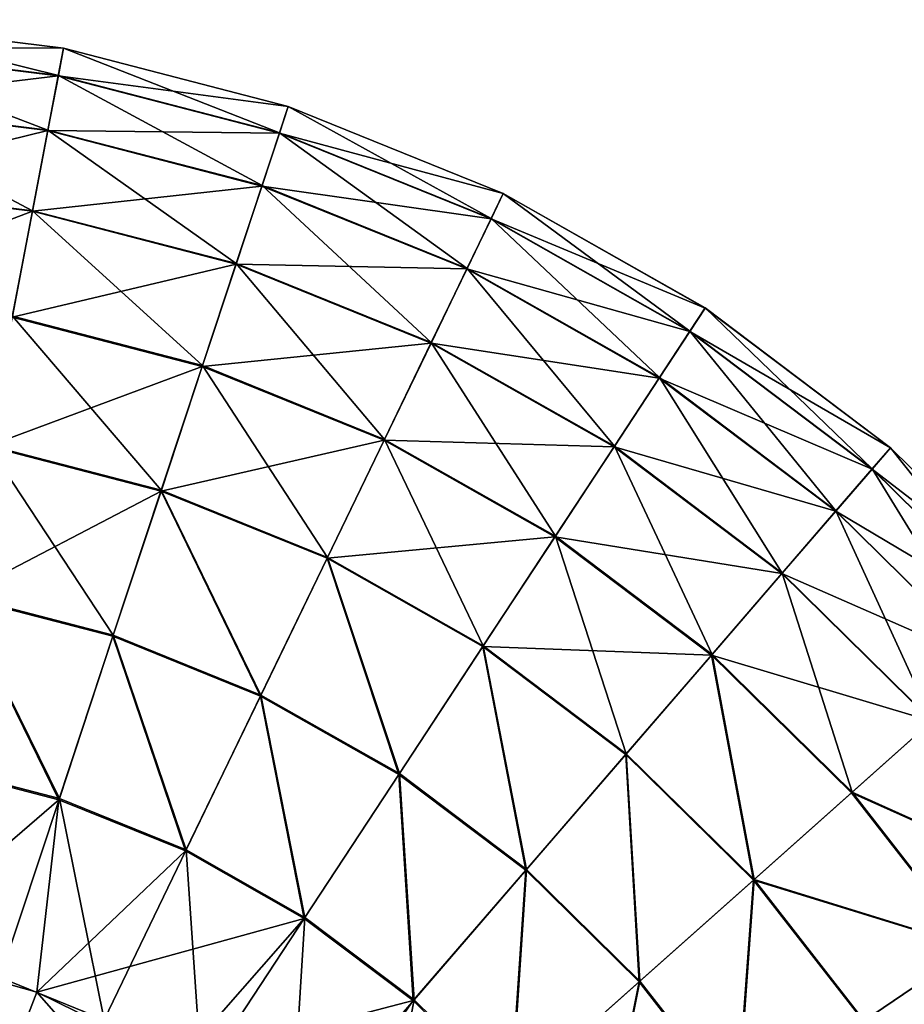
# Model space of a CAD drawing. Header units: millimetres. Extents: x 64 to 3333, y 103 to 3347.
# Tile 236 of 256: x 2326 to 2350, y 3321 to 3347. Entities that reach past the tile are written whole.
import ezdxf

# ---------------------------------------------------------------- set-up
doc = ezdxf.new("R2010")
doc.units = ezdxf.units.MM
doc.header["$LTSCALE"] = 25.4
doc.layers.get('0').update_dxf_attribs({"true_color": 0xff5454})

# ---------------------------------------------------------------- blocks, each defined once
blk = doc.blocks.new('SPIDER-6785-9743.STL')
at = {"color": 7, "true_color": 0xffffff}
mesh = blk.add_polyface(dxfattribs=at)
corners = [(2320.676, 3347.324, 58.885), (2326.749, 3345.817, 52.908), (2320.633, 3346.573, 52.908), (2326.89, 3346.556, 58.885)]
mesh.append_faces([[corners[k] for k in face] for face in [(0, 1, 2), (1, 0, 3)]], dxfattribs={"vtx0": -1, "color": 7})
mesh = blk.add_polyface(dxfattribs=at)
corners = [(2320.633, 3346.565, 70.885), (2326.889, 3346.554, 64.909), (2320.676, 3347.322, 64.909), (2326.748, 3345.809, 70.885)]
mesh.append_faces([[corners[k] for k in face] for face in [(0, 1, 2), (1, 0, 3)]], dxfattribs={"vtx0": -1, "color": 7})
mesh = blk.add_polyface(dxfattribs=at)
corners = [(2320.676, 3347.322, 64.909), (2326.89, 3346.556, 58.885), (2320.676, 3347.324, 58.885), (2326.889, 3346.554, 64.909)]
mesh.append_faces([[corners[k] for k in face] for face in [(0, 1, 2), (1, 0, 3)]], dxfattribs={"vtx0": -1, "color": 7})
mesh = blk.add_polyface(dxfattribs=at)
corners = [(2320.546, 3345.067, 76.72), (2326.748, 3345.809, 70.885), (2320.633, 3346.565, 70.885), (2326.466, 3344.335, 76.72)]
mesh.append_faces([[corners[k] for k in face] for face in [(0, 1, 2), (1, 0, 3)]], dxfattribs={"vtx0": -1, "color": 7})
mesh = blk.add_polyface(dxfattribs=at)
corners = [(2320.633, 3346.573, 52.908), (2326.469, 3344.347, 47.072), (2320.547, 3345.079, 47.072), (2326.749, 3345.817, 52.908)]
mesh.append_faces([[corners[k] for k in face] for face in [(0, 1, 2), (1, 0, 3)]], dxfattribs={"vtx0": -1, "color": 7})
mesh = blk.add_polyface(dxfattribs=at)
corners = [(2326.748, 3345.809, 70.885), (2332.949, 3344.981, 64.909), (2326.889, 3346.554, 64.909), (2332.712, 3344.262, 70.885)]
mesh.append_faces([[corners[k] for k in face] for face in [(0, 1, 2), (1, 0, 3)]], dxfattribs={"vtx0": -1, "color": 7})
mesh = blk.add_polyface(dxfattribs=at)
corners = [(2326.89, 3346.556, 58.885), (2332.714, 3344.269, 52.908), (2326.749, 3345.817, 52.908), (2332.95, 3344.984, 58.885)]
mesh.append_faces([[corners[k] for k in face] for face in [(0, 1, 2), (1, 0, 3)]], dxfattribs={"vtx0": -1, "color": 7})
mesh = blk.add_polyface(dxfattribs=at)
corners = [(2326.889, 3346.554, 64.909), (2332.95, 3344.984, 58.885), (2326.89, 3346.556, 58.885), (2332.949, 3344.981, 64.909)]
mesh.append_faces([[corners[k] for k in face] for face in [(0, 1, 2), (1, 0, 3)]], dxfattribs={"vtx0": -1, "color": 7})
mesh = blk.add_polyface(dxfattribs=at)
corners = [(2326.466, 3344.335, 76.72), (2332.712, 3344.262, 70.885), (2326.748, 3345.809, 70.885), (2332.24, 3342.837, 76.72)]
mesh.append_faces([[corners[k] for k in face] for face in [(0, 1, 2), (1, 0, 3)]], dxfattribs={"vtx0": -1, "color": 7})
mesh = blk.add_polyface(dxfattribs=at)
corners = [(2326.749, 3345.817, 52.908), (2332.244, 3342.849, 47.072), (2326.469, 3344.347, 47.072), (2332.714, 3344.269, 52.908)]
mesh.append_faces([[corners[k] for k in face] for face in [(0, 1, 2), (1, 0, 3)]], dxfattribs={"vtx0": -1, "color": 7})
mesh = blk.add_polyface(dxfattribs=at)
corners = [(2320.418, 3342.85, 82.32), (2326.466, 3344.335, 76.72), (2320.546, 3345.067, 76.72), (2326.051, 3342.154, 82.32)]
mesh.append_faces([[corners[k] for k in face] for face in [(0, 1, 2), (1, 0, 3)]], dxfattribs={"vtx0": -1, "color": 7})
mesh = blk.add_polyface(dxfattribs=at)
corners = [(2320.547, 3345.079, 47.072), (2326.054, 3342.17, 41.47), (2320.419, 3342.867, 41.47), (2326.469, 3344.347, 47.072)]
mesh.append_faces([[corners[k] for k in face] for face in [(0, 1, 2), (1, 0, 3)]], dxfattribs={"vtx0": -1, "color": 7})
mesh = blk.add_polyface(dxfattribs=at)
corners = [(2332.712, 3344.262, 70.885), (2338.752, 3342.631, 64.909), (2332.949, 3344.981, 64.909), (2338.423, 3341.949, 70.885)]
mesh.append_faces([[corners[k] for k in face] for face in [(0, 1, 2), (1, 0, 3)]], dxfattribs={"vtx0": -1, "color": 7})
mesh = blk.add_polyface(dxfattribs=at)
corners = [(2332.95, 3344.984, 58.885), (2338.426, 3341.956, 52.908), (2332.714, 3344.269, 52.908), (2338.753, 3342.634, 58.885)]
mesh.append_faces([[corners[k] for k in face] for face in [(0, 1, 2), (1, 0, 3)]], dxfattribs={"vtx0": -1, "color": 7})
mesh = blk.add_polyface(dxfattribs=at)
corners = [(2332.949, 3344.981, 64.909), (2338.753, 3342.634, 58.885), (2332.95, 3344.984, 58.885), (2338.752, 3342.631, 64.909)]
mesh.append_faces([[corners[k] for k in face] for face in [(0, 1, 2), (1, 0, 3)]], dxfattribs={"vtx0": -1, "color": 7})
mesh = blk.add_polyface(dxfattribs=at)
corners = [(2326.051, 3342.154, 82.32), (2332.24, 3342.837, 76.72), (2326.466, 3344.335, 76.72), (2331.543, 3340.729, 82.32)]
mesh.append_faces([[corners[k] for k in face] for face in [(0, 1, 2), (1, 0, 3)]], dxfattribs={"vtx0": -1, "color": 7})
mesh = blk.add_polyface(dxfattribs=at)
corners = [(2326.469, 3344.347, 47.072), (2331.549, 3340.745, 41.47), (2326.054, 3342.17, 41.47), (2332.244, 3342.849, 47.072)]
mesh.append_faces([[corners[k] for k in face] for face in [(0, 1, 2), (1, 0, 3)]], dxfattribs={"vtx0": -1, "color": 7})
mesh = blk.add_polyface(dxfattribs=at)
corners = [(2332.24, 3342.837, 76.72), (2338.423, 3341.949, 70.885), (2332.712, 3344.262, 70.885), (2337.769, 3340.598, 76.72)]
mesh.append_faces([[corners[k] for k in face] for face in [(0, 1, 2), (1, 0, 3)]], dxfattribs={"vtx0": -1, "color": 7})
mesh = blk.add_polyface(dxfattribs=at)
corners = [(2332.714, 3344.269, 52.908), (2337.775, 3340.609, 47.072), (2332.244, 3342.849, 47.072), (2338.426, 3341.956, 52.908)]
mesh.append_faces([[corners[k] for k in face] for face in [(0, 1, 2), (1, 0, 3)]], dxfattribs={"vtx0": -1, "color": 7})
mesh = blk.add_polyface(dxfattribs=at)
corners = [(2320.251, 3339.95, 87.597), (2326.051, 3342.154, 82.32), (2320.418, 3342.85, 82.32), (2325.506, 3339.3, 87.597)]
mesh.append_faces([[corners[k] for k in face] for face in [(0, 1, 2), (1, 0, 3)]], dxfattribs={"vtx0": -1, "color": 7})
mesh = blk.add_polyface(dxfattribs=at)
corners = [(2320.419, 3342.867, 41.47), (2325.51, 3339.321, 36.191), (2320.253, 3339.971, 36.191), (2326.054, 3342.17, 41.47)]
mesh.append_faces([[corners[k] for k in face] for face in [(0, 1, 2), (1, 0, 3)]], dxfattribs={"vtx0": -1, "color": 7})
mesh = blk.add_polyface(dxfattribs=at)
corners = [(2331.543, 3340.729, 82.32), (2337.769, 3340.598, 76.72), (2332.24, 3342.837, 76.72), (2336.803, 3338.598, 82.32)]
mesh.append_faces([[corners[k] for k in face] for face in [(0, 1, 2), (1, 0, 3)]], dxfattribs={"vtx0": -1, "color": 7})
mesh = blk.add_polyface(dxfattribs=at)
corners = [(2332.244, 3342.849, 47.072), (2336.811, 3338.614, 41.47), (2331.549, 3340.745, 41.47), (2337.775, 3340.609, 47.072)]
mesh.append_faces([[corners[k] for k in face] for face in [(0, 1, 2), (1, 0, 3)]], dxfattribs={"vtx0": -1, "color": 7})
mesh = blk.add_polyface(dxfattribs=at)
corners = [(2338.423, 3341.949, 70.885), (2344.199, 3339.544, 64.909), (2338.752, 3342.631, 64.909), (2343.783, 3338.911, 70.885)]
mesh.append_faces([[corners[k] for k in face] for face in [(0, 1, 2), (1, 0, 3)]], dxfattribs={"vtx0": -1, "color": 7})
mesh = blk.add_polyface(dxfattribs=at)
corners = [(2338.753, 3342.634, 58.885), (2343.787, 3338.917, 52.908), (2338.426, 3341.956, 52.908), (2344.2, 3339.546, 58.885)]
mesh.append_faces([[corners[k] for k in face] for face in [(0, 1, 2), (1, 0, 3)]], dxfattribs={"vtx0": -1, "color": 7})
mesh = blk.add_polyface(dxfattribs=at)
corners = [(2338.752, 3342.631, 64.909), (2344.2, 3339.546, 58.885), (2338.753, 3342.634, 58.885), (2344.199, 3339.544, 64.909)]
mesh.append_faces([[corners[k] for k in face] for face in [(0, 1, 2), (1, 0, 3)]], dxfattribs={"vtx0": -1, "color": 7})
mesh = blk.add_polyface(dxfattribs=at)
corners = [(2325.506, 3339.3, 87.597), (2331.543, 3340.729, 82.32), (2326.051, 3342.154, 82.32), (2330.631, 3337.97, 87.597)]
mesh.append_faces([[corners[k] for k in face] for face in [(0, 1, 2), (1, 0, 3)]], dxfattribs={"vtx0": -1, "color": 7})
mesh = blk.add_polyface(dxfattribs=at)
corners = [(2326.054, 3342.17, 41.47), (2330.638, 3337.991, 36.191), (2325.51, 3339.321, 36.191), (2331.549, 3340.745, 41.47)]
mesh.append_faces([[corners[k] for k in face] for face in [(0, 1, 2), (1, 0, 3)]], dxfattribs={"vtx0": -1, "color": 7})
mesh = blk.add_polyface(dxfattribs=at)
corners = [(2337.769, 3340.598, 76.72), (2343.783, 3338.911, 70.885), (2338.423, 3341.949, 70.885), (2342.959, 3337.656, 76.72)]
mesh.append_faces([[corners[k] for k in face] for face in [(0, 1, 2), (1, 0, 3)]], dxfattribs={"vtx0": -1, "color": 7})
mesh = blk.add_polyface(dxfattribs=at)
corners = [(2338.426, 3341.956, 52.908), (2342.966, 3337.667, 47.072), (2337.775, 3340.609, 47.072), (2343.787, 3338.917, 52.908)]
mesh.append_faces([[corners[k] for k in face] for face in [(0, 1, 2), (1, 0, 3)]], dxfattribs={"vtx0": -1, "color": 7})
mesh = blk.add_polyface(dxfattribs=at)
corners = [(2330.631, 3337.97, 87.597), (2336.803, 3338.598, 82.32), (2331.543, 3340.729, 82.32), (2335.539, 3335.983, 87.597)]
mesh.append_faces([[corners[k] for k in face] for face in [(0, 1, 2), (1, 0, 3)]], dxfattribs={"vtx0": -1, "color": 7})
mesh = blk.add_polyface(dxfattribs=at)
corners = [(2331.549, 3340.745, 41.47), (2335.548, 3336.002, 36.191), (2330.638, 3337.991, 36.191), (2336.811, 3338.614, 41.47)]
mesh.append_faces([[corners[k] for k in face] for face in [(0, 1, 2), (1, 0, 3)]], dxfattribs={"vtx0": -1, "color": 7})
mesh = blk.add_polyface(dxfattribs=at)
corners = [(2336.803, 3338.598, 82.32), (2342.959, 3337.656, 76.72), (2337.769, 3340.598, 76.72), (2341.74, 3335.8, 82.32)]
mesh.append_faces([[corners[k] for k in face] for face in [(0, 1, 2), (1, 0, 3)]], dxfattribs={"vtx0": -1, "color": 7})
mesh = blk.add_polyface(dxfattribs=at)
corners = [(2337.775, 3340.609, 47.072), (2341.749, 3335.814, 41.47), (2336.811, 3338.614, 41.47), (2342.966, 3337.667, 47.072)]
mesh.append_faces([[corners[k] for k in face] for face in [(0, 1, 2), (1, 0, 3)]], dxfattribs={"vtx0": -1, "color": 7})
mesh = blk.add_polyface(dxfattribs=at)
corners = [(2343.783, 3338.911, 70.885), (2349.196, 3335.772, 64.909), (2344.199, 3339.544, 64.909), (2348.701, 3335.199, 70.885)]
mesh.append_faces([[corners[k] for k in face] for face in [(0, 1, 2), (1, 0, 3)]], dxfattribs={"vtx0": -1, "color": 7})
mesh = blk.add_polyface(dxfattribs=at)
corners = [(2344.2, 3339.546, 58.885), (2348.706, 3335.204, 52.908), (2343.787, 3338.917, 52.908), (2349.198, 3335.774, 58.885)]
mesh.append_faces([[corners[k] for k in face] for face in [(0, 1, 2), (1, 0, 3)]], dxfattribs={"vtx0": -1, "color": 7})
mesh = blk.add_polyface(dxfattribs=at)
corners = [(2344.199, 3339.544, 64.909), (2349.198, 3335.774, 58.885), (2344.2, 3339.546, 58.885), (2349.196, 3335.772, 64.909)]
mesh.append_faces([[corners[k] for k in face] for face in [(0, 1, 2), (1, 0, 3)]], dxfattribs={"vtx0": -1, "color": 7})
mesh = blk.add_polyface(dxfattribs=at)
corners = [(2324.843, 3335.819, 92.469), (2330.631, 3337.97, 87.597), (2325.506, 3339.3, 87.597), (2329.519, 3334.606, 92.469)]
mesh.append_faces([[corners[k] for k in face] for face in [(0, 1, 2), (1, 0, 3)]], dxfattribs={"vtx0": -1, "color": 7})
mesh = blk.add_polyface(dxfattribs=at)
corners = [(2325.51, 3339.321, 36.191), (2329.527, 3334.63, 31.316), (2324.847, 3335.844, 31.316), (2330.638, 3337.991, 36.191)]
mesh.append_faces([[corners[k] for k in face] for face in [(0, 1, 2), (1, 0, 3)]], dxfattribs={"vtx0": -1, "color": 7})
mesh = blk.add_polyface(dxfattribs=at)
corners = [(2342.959, 3337.656, 76.72), (2348.701, 3335.199, 70.885), (2343.783, 3338.911, 70.885), (2347.72, 3334.062, 76.72)]
mesh.append_faces([[corners[k] for k in face] for face in [(0, 1, 2), (1, 0, 3)]], dxfattribs={"vtx0": -1, "color": 7})
mesh = blk.add_polyface(dxfattribs=at)
corners = [(2343.787, 3338.917, 52.908), (2347.728, 3334.072, 47.072), (2342.966, 3337.667, 47.072), (2348.706, 3335.204, 52.908)]
mesh.append_faces([[corners[k] for k in face] for face in [(0, 1, 2), (1, 0, 3)]], dxfattribs={"vtx0": -1, "color": 7})
mesh = blk.add_polyface(dxfattribs=at)
corners = [(2335.539, 3335.983, 87.597), (2341.74, 3335.8, 82.32), (2336.803, 3338.598, 82.32), (2340.145, 3333.372, 87.597)]
mesh.append_faces([[corners[k] for k in face] for face in [(0, 1, 2), (1, 0, 3)]], dxfattribs={"vtx0": -1, "color": 7})
mesh = blk.add_polyface(dxfattribs=at)
corners = [(2336.811, 3338.614, 41.47), (2340.157, 3333.39, 36.191), (2335.548, 3336.002, 36.191), (2341.749, 3335.814, 41.47)]
mesh.append_faces([[corners[k] for k in face] for face in [(0, 1, 2), (1, 0, 3)]], dxfattribs={"vtx0": -1, "color": 7})
mesh = blk.add_polyface(dxfattribs=at)
corners = [(2329.519, 3334.606, 92.469), (2335.539, 3335.983, 87.597), (2330.631, 3337.97, 87.597), (2333.997, 3332.792, 92.469)]
mesh.append_faces([[corners[k] for k in face] for face in [(0, 1, 2), (1, 0, 3)]], dxfattribs={"vtx0": -1, "color": 7})
mesh = blk.add_polyface(dxfattribs=at)
corners = [(2330.638, 3337.991, 36.191), (2334.008, 3332.815, 31.316), (2329.527, 3334.63, 31.316), (2335.548, 3336.002, 36.191)]
mesh.append_faces([[corners[k] for k in face] for face in [(0, 1, 2), (1, 0, 3)]], dxfattribs={"vtx0": -1, "color": 7})
mesh = blk.add_polyface(dxfattribs=at)
corners = [(2341.74, 3335.8, 82.32), (2347.72, 3334.062, 76.72), (2342.959, 3337.656, 76.72), (2346.269, 3332.381, 82.32)]
mesh.append_faces([[corners[k] for k in face] for face in [(0, 1, 2), (1, 0, 3)]], dxfattribs={"vtx0": -1, "color": 7})
mesh = blk.add_polyface(dxfattribs=at)
corners = [(2342.966, 3337.667, 47.072), (2346.28, 3332.394, 41.47), (2341.749, 3335.814, 41.47), (2347.728, 3334.072, 47.072)]
mesh.append_faces([[corners[k] for k in face] for face in [(0, 1, 2), (1, 0, 3)]], dxfattribs={"vtx0": -1, "color": 7})
mesh = blk.add_polyface(dxfattribs=at)
corners = [(2335.548, 3336.002, 36.191), (2338.214, 3330.431, 31.316), (2334.008, 3332.815, 31.316), (2340.157, 3333.39, 36.191)]
mesh.append_faces([[corners[k] for k in face] for face in [(0, 1, 2), (1, 0, 3)]], dxfattribs={"vtx0": -1, "color": 7})
mesh = blk.add_polyface(dxfattribs=at)
corners = [(2324.07, 3331.766, 96.858), (2329.519, 3334.606, 92.469), (2324.843, 3335.819, 92.469), (2328.223, 3330.688, 96.858)]
mesh.append_faces([[corners[k] for k in face] for face in [(0, 1, 2), (1, 0, 3)]], dxfattribs={"vtx0": -1, "color": 7})
mesh = blk.add_polyface(dxfattribs=at)
corners = [(2324.847, 3335.844, 31.316), (2328.232, 3330.715, 26.924), (2324.075, 3331.794, 26.924), (2329.527, 3334.63, 31.316)]
mesh.append_faces([[corners[k] for k in face] for face in [(0, 1, 2), (1, 0, 3)]], dxfattribs={"vtx0": -1, "color": 7})
mesh = blk.add_polyface(dxfattribs=at)
corners = [(2333.997, 3332.792, 92.469), (2340.145, 3333.372, 87.597), (2335.539, 3335.983, 87.597), (2338.2, 3330.41, 92.469)]
mesh.append_faces([[corners[k] for k in face] for face in [(0, 1, 2), (1, 0, 3)]], dxfattribs={"vtx0": -1, "color": 7})
mesh = blk.add_polyface(dxfattribs=at)
corners = [(2340.145, 3333.372, 87.597), (2346.269, 3332.381, 82.32), (2341.74, 3335.8, 82.32), (2344.371, 3330.182, 87.597)]
mesh.append_faces([[corners[k] for k in face] for face in [(0, 1, 2), (1, 0, 3)]], dxfattribs={"vtx0": -1, "color": 7})
mesh = blk.add_polyface(dxfattribs=at)
corners = [(2341.749, 3335.814, 41.47), (2344.385, 3330.198, 36.191), (2340.157, 3333.39, 36.191), (2346.28, 3332.394, 41.47)]
mesh.append_faces([[corners[k] for k in face] for face in [(0, 1, 2), (1, 0, 3)]], dxfattribs={"vtx0": -1, "color": 7})
mesh = blk.add_polyface(dxfattribs=at)
corners = [(2348.701, 3335.199, 70.885), (2353.658, 3331.381, 64.909), (2349.196, 3335.772, 64.909), (2353.092, 3330.876, 70.885)]
mesh.append_faces([[corners[k] for k in face] for face in [(0, 1, 2), (1, 0, 3)]], dxfattribs={"vtx0": -1, "color": 7})
mesh = blk.add_polyface(dxfattribs=at)
corners = [(2349.198, 3335.774, 58.885), (2353.097, 3330.881, 52.908), (2348.706, 3335.204, 52.908), (2353.659, 3331.382, 58.885)]
mesh.append_faces([[corners[k] for k in face] for face in [(0, 1, 2), (1, 0, 3)]], dxfattribs={"vtx0": -1, "color": 7})
mesh = blk.add_polyface(dxfattribs=at)
corners = [(2349.196, 3335.772, 64.909), (2353.659, 3331.382, 58.885), (2349.198, 3335.774, 58.885), (2353.658, 3331.381, 64.909)]
mesh.append_faces([[corners[k] for k in face] for face in [(0, 1, 2), (1, 0, 3)]], dxfattribs={"vtx0": -1, "color": 7})
mesh = blk.add_polyface(dxfattribs=at)
corners = [(2348.706, 3335.204, 52.908), (2351.98, 3329.886, 47.072), (2347.728, 3334.072, 47.072), (2353.097, 3330.881, 52.908)]
mesh.append_faces([[corners[k] for k in face] for face in [(0, 1, 2), (1, 0, 3)]], dxfattribs={"vtx0": -1, "color": 7})
mesh = blk.add_polyface(dxfattribs=at)
corners = [(2347.72, 3334.062, 76.72), (2353.092, 3330.876, 70.885), (2348.701, 3335.199, 70.885), (2351.971, 3329.878, 76.72)]
mesh.append_faces([[corners[k] for k in face] for face in [(0, 1, 2), (1, 0, 3)]], dxfattribs={"vtx0": -1, "color": 7})
mesh = blk.add_polyface(dxfattribs=at)
corners = [(2332.201, 3329.077, 96.858), (2329.519, 3334.606, 92.469), (2328.223, 3330.688, 96.858), (2333.997, 3332.792, 92.469)]
mesh.append_faces([[corners[k] for k in face] for face in [(0, 1, 2), (1, 0, 3)]], dxfattribs={"vtx0": -1, "color": 7})
mesh = blk.add_polyface(dxfattribs=at)
corners = [(2329.527, 3334.63, 31.316), (2332.214, 3329.103, 26.924), (2328.232, 3330.715, 26.924), (2334.008, 3332.815, 31.316)]
mesh.append_faces([[corners[k] for k in face] for face in [(0, 1, 2), (1, 0, 3)]], dxfattribs={"vtx0": -1, "color": 7})
mesh = blk.add_polyface(dxfattribs=at)
corners = [(2346.269, 3332.381, 82.32), (2351.971, 3329.878, 76.72), (2347.72, 3334.062, 76.72), (2350.313, 3328.401, 82.32)]
mesh.append_faces([[corners[k] for k in face] for face in [(0, 1, 2), (1, 0, 3)]], dxfattribs={"vtx0": -1, "color": 7})
mesh = blk.add_polyface(dxfattribs=at)
corners = [(2347.728, 3334.072, 47.072), (2350.326, 3328.412, 41.47), (2346.28, 3332.394, 41.47), (2351.98, 3329.886, 47.072)]
mesh.append_faces([[corners[k] for k in face] for face in [(0, 1, 2), (1, 0, 3)]], dxfattribs={"vtx0": -1, "color": 7})
mesh = blk.add_polyface(dxfattribs=at)
corners = [(2338.2, 3330.41, 92.469), (2344.371, 3330.182, 87.597), (2340.145, 3333.372, 87.597), (2342.056, 3327.499, 92.469)]
mesh.append_faces([[corners[k] for k in face] for face in [(0, 1, 2), (1, 0, 3)]], dxfattribs={"vtx0": -1, "color": 7})
mesh = blk.add_polyface(dxfattribs=at)
corners = [(2340.157, 3333.39, 36.191), (2342.072, 3327.519, 31.316), (2338.214, 3330.431, 31.316), (2344.385, 3330.198, 36.191)]
mesh.append_faces([[corners[k] for k in face] for face in [(0, 1, 2), (1, 0, 3)]], dxfattribs={"vtx0": -1, "color": 7})
mesh = blk.add_polyface(dxfattribs=at)
corners = [(2334.008, 3332.815, 31.316), (2335.95, 3326.985, 26.924), (2332.214, 3329.103, 26.924), (2338.214, 3330.431, 31.316)]
mesh.append_faces([[corners[k] for k in face] for face in [(0, 1, 2), (1, 0, 3)]], dxfattribs={"vtx0": -1, "color": 7})
mesh = blk.add_polyface(dxfattribs=at)
corners = [(2335.934, 3326.961, 96.858), (2333.997, 3332.792, 92.469), (2332.201, 3329.077, 96.858), (2338.2, 3330.41, 92.469)]
mesh.append_faces([[corners[k] for k in face] for face in [(0, 1, 2), (1, 0, 3)]], dxfattribs={"vtx0": -1, "color": 7})
mesh = blk.add_polyface(dxfattribs=at)
corners = [(2344.371, 3330.182, 87.597), (2350.313, 3328.401, 82.32), (2346.269, 3332.381, 82.32), (2348.145, 3326.468, 87.597)]
mesh.append_faces([[corners[k] for k in face] for face in [(0, 1, 2), (1, 0, 3)]], dxfattribs={"vtx0": -1, "color": 7})
mesh = blk.add_polyface(dxfattribs=at)
corners = [(2346.28, 3332.394, 41.47), (2348.161, 3326.482, 36.191), (2344.385, 3330.198, 36.191), (2350.326, 3328.412, 41.47)]
mesh.append_faces([[corners[k] for k in face] for face in [(0, 1, 2), (1, 0, 3)]], dxfattribs={"vtx0": -1, "color": 7})
mesh = blk.add_polyface(dxfattribs=at)
corners = [(2326.765, 3326.278, 100.694), (2324.07, 3331.766, 96.858), (2323.199, 3327.204, 100.694), (2328.223, 3330.688, 96.858)]
mesh.append_faces([[corners[k] for k in face] for face in [(0, 1, 2), (1, 0, 3)]], dxfattribs={"vtx0": -1, "color": 7})
mesh = blk.add_polyface(dxfattribs=at)
corners = [(2324.075, 3331.794, 26.924), (2326.776, 3326.309, 23.083), (2323.206, 3327.235, 23.083), (2328.232, 3330.715, 26.924)]
mesh.append_faces([[corners[k] for k in face] for face in [(0, 1, 2), (1, 0, 3)]], dxfattribs={"vtx0": -1, "color": 7})
mesh = blk.add_polyface(dxfattribs=at)
corners = [(2330.18, 3324.896, 100.694), (2328.223, 3330.688, 96.858), (2326.765, 3326.278, 100.694), (2332.201, 3329.077, 96.858)]
mesh.append_faces([[corners[k] for k in face] for face in [(0, 1, 2), (1, 0, 3)]], dxfattribs={"vtx0": -1, "color": 7})
mesh = blk.add_polyface(dxfattribs=at)
corners = [(2328.232, 3330.715, 26.924), (2330.194, 3324.925, 23.083), (2326.776, 3326.309, 23.083), (2332.214, 3329.103, 26.924)]
mesh.append_faces([[corners[k] for k in face] for face in [(0, 1, 2), (1, 0, 3)]], dxfattribs={"vtx0": -1, "color": 7})
mesh = blk.add_polyface(dxfattribs=at)
corners = [(2338.214, 3330.431, 31.316), (2339.378, 3324.397, 26.924), (2335.95, 3326.985, 26.924), (2342.072, 3327.519, 31.316)]
mesh.append_faces([[corners[k] for k in face] for face in [(0, 1, 2), (1, 0, 3)]], dxfattribs={"vtx0": -1, "color": 7})
mesh = blk.add_polyface(dxfattribs=at)
corners = [(2339.36, 3324.375, 96.858), (2338.2, 3330.41, 92.469), (2335.934, 3326.961, 96.858), (2342.056, 3327.499, 92.469)]
mesh.append_faces([[corners[k] for k in face] for face in [(0, 1, 2), (1, 0, 3)]], dxfattribs={"vtx0": -1, "color": 7})
mesh = blk.add_polyface(dxfattribs=at)
corners = [(2345.499, 3324.11, 92.469), (2344.371, 3330.182, 87.597), (2342.056, 3327.499, 92.469), (2348.145, 3326.468, 87.597)]
mesh.append_faces([[corners[k] for k in face] for face in [(0, 1, 2), (1, 0, 3)]], dxfattribs={"vtx0": -1, "color": 7})
mesh = blk.add_polyface(dxfattribs=at)
corners = [(2344.385, 3330.198, 36.191), (2345.518, 3324.127, 31.316), (2342.072, 3327.519, 31.316), (2348.161, 3326.482, 36.191)]
mesh.append_faces([[corners[k] for k in face] for face in [(0, 1, 2), (1, 0, 3)]], dxfattribs={"vtx0": -1, "color": 7})
mesh = blk.add_polyface(dxfattribs=at)
corners = [(2332.214, 3329.103, 26.924), (2333.403, 3323.106, 23.083), (2330.194, 3324.925, 23.083), (2335.95, 3326.985, 26.924)]
mesh.append_faces([[corners[k] for k in face] for face in [(0, 1, 2), (1, 0, 3)]], dxfattribs={"vtx0": -1, "color": 7})
mesh = blk.add_polyface(dxfattribs=at)
corners = [(2333.385, 3323.079, 100.694), (2332.201, 3329.077, 96.858), (2330.18, 3324.896, 100.694), (2335.934, 3326.961, 96.858)]
mesh.append_faces([[corners[k] for k in face] for face in [(0, 1, 2), (1, 0, 3)]], dxfattribs={"vtx0": -1, "color": 7})
mesh = blk.add_polyface(dxfattribs=at)
corners = [(2353.804, 3323.926, 82.32), (2348.145, 3326.468, 87.597), (2351.401, 3322.293, 87.597), (2350.313, 3328.401, 82.32)]
mesh.append_faces([[corners[k] for k in face] for face in [(0, 1, 2), (1, 0, 3)]], dxfattribs={"vtx0": -1, "color": 7})
mesh = blk.add_polyface(dxfattribs=at)
corners = [(2348.161, 3326.482, 36.191), (2353.818, 3323.936, 41.47), (2351.419, 3322.305, 36.191), (2350.326, 3328.412, 41.47)]
mesh.append_faces([[corners[k] for k in face] for face in [(0, 1, 2), (1, 0, 3)]], dxfattribs={"vtx0": -1, "color": 7})
mesh = blk.add_polyface(dxfattribs=at)
corners = [(2342.072, 3327.519, 31.316), (2342.44, 3321.384, 26.924), (2339.378, 3324.397, 26.924), (2345.518, 3324.127, 31.316)]
mesh.append_faces([[corners[k] for k in face] for face in [(0, 1, 2), (1, 0, 3)]], dxfattribs={"vtx0": -1, "color": 7})
mesh = blk.add_polyface(dxfattribs=at)
corners = [(2323.206, 3327.235, 23.083), (2325.179, 3321.48, 19.854), (2322.253, 3322.239, 19.854), (2326.776, 3326.309, 23.083)]
mesh.append_faces([[corners[k] for k in face] for face in [(0, 1, 2), (1, 0, 3)]], dxfattribs={"vtx0": -1, "color": 7})
mesh = blk.add_polyface(dxfattribs=at)
corners = [(2342.418, 3321.365, 96.858), (2342.056, 3327.499, 92.469), (2339.36, 3324.375, 96.858), (2345.499, 3324.11, 92.469)]
mesh.append_faces([[corners[k] for k in face] for face in [(0, 1, 2), (1, 0, 3)]], dxfattribs={"vtx0": -1, "color": 7})
mesh = blk.add_polyface(dxfattribs=at)
corners = [(2326.765, 3326.278, 100.694), (2323.199, 3327.204, 100.694), (2322.072, 3322.238, 103.919)]
mesh.append_faces([[corners[k] for k in face] for face in [(0, 1, 2)]], dxfattribs={"color": 7})
mesh = blk.add_polyface(dxfattribs=at)
corners = [(2335.95, 3326.985, 26.924), (2336.346, 3320.884, 23.083), (2333.403, 3323.106, 23.083), (2339.378, 3324.397, 26.924)]
mesh.append_faces([[corners[k] for k in face] for face in [(0, 1, 2), (1, 0, 3)]], dxfattribs={"vtx0": -1, "color": 7})
mesh = blk.add_polyface(dxfattribs=at)
corners = [(2336.325, 3320.859, 100.694), (2335.934, 3326.961, 96.858), (2333.385, 3323.079, 100.694), (2339.36, 3324.375, 96.858)]
mesh.append_faces([[corners[k] for k in face] for face in [(0, 1, 2), (1, 0, 3)]], dxfattribs={"vtx0": -1, "color": 7})
mesh = blk.add_polyface(dxfattribs=at)
corners = [(2351.401, 3322.293, 87.597), (2345.499, 3324.11, 92.469), (2348.47, 3320.301, 92.469), (2348.145, 3326.468, 87.597)]
mesh.append_faces([[corners[k] for k in face] for face in [(0, 1, 2), (1, 0, 3)]], dxfattribs={"vtx0": -1, "color": 7})
mesh = blk.add_polyface(dxfattribs=at)
corners = [(2345.518, 3324.127, 31.316), (2351.419, 3322.305, 36.191), (2348.491, 3320.315, 31.316), (2348.161, 3326.482, 36.191)]
mesh.append_faces([[corners[k] for k in face] for face in [(0, 1, 2), (1, 0, 3)]], dxfattribs={"vtx0": -1, "color": 7})
mesh = blk.add_polyface(dxfattribs=at)
corners = [(2326.765, 3326.278, 100.694), (2322.072, 3322.238, 103.919), (2326.172, 3321.089, 103.919)]
mesh.append_faces([[corners[k] for k in face] for face in [(0, 1, 2)]], dxfattribs={"color": 7})
mesh = blk.add_polyface(dxfattribs=at)
corners = [(2326.776, 3326.309, 23.083), (2327.981, 3320.345, 19.854), (2325.179, 3321.48, 19.854), (2330.194, 3324.925, 23.083)]
mesh.append_faces([[corners[k] for k in face] for face in [(0, 1, 2), (1, 0, 3)]], dxfattribs={"vtx0": -1, "color": 7})
mesh = blk.add_polyface(dxfattribs=at)
corners = [(2330.18, 3324.896, 100.694), (2326.765, 3326.278, 100.694), (2326.172, 3321.089, 103.919)]
mesh.append_faces([[corners[k] for k in face] for face in [(0, 1, 2)]], dxfattribs={"color": 7})
mesh = blk.add_polyface(dxfattribs=at)
corners = [(2333.385, 3323.079, 100.694), (2330.18, 3324.896, 100.694), (2326.172, 3321.089, 103.919)]
mesh.append_faces([[corners[k] for k in face] for face in [(0, 1, 2)]], dxfattribs={"color": 7})
mesh = blk.add_polyface(dxfattribs=at)
corners = [(2330.194, 3324.925, 23.083), (2330.611, 3318.855, 19.854), (2327.981, 3320.345, 19.854), (2333.403, 3323.106, 23.083)]
mesh.append_faces([[corners[k] for k in face] for face in [(0, 1, 2), (1, 0, 3)]], dxfattribs={"vtx0": -1, "color": 7})
mesh = blk.add_polyface(dxfattribs=at)
corners = [(2338.951, 3318.275, 100.694), (2339.36, 3324.375, 96.858), (2336.325, 3320.859, 100.694), (2342.418, 3321.365, 96.858)]
mesh.append_faces([[corners[k] for k in face] for face in [(0, 1, 2), (1, 0, 3)]], dxfattribs={"vtx0": -1, "color": 7})
mesh = blk.add_polyface(dxfattribs=at)
corners = [(2339.378, 3324.397, 26.924), (2338.975, 3318.297, 23.083), (2336.346, 3320.884, 23.083), (2342.44, 3321.384, 26.924)]
mesh.append_faces([[corners[k] for k in face] for face in [(0, 1, 2), (1, 0, 3)]], dxfattribs={"vtx0": -1, "color": 7})
mesh = blk.add_polyface(dxfattribs=at)
corners = [(2345.057, 3317.981, 96.858), (2345.499, 3324.11, 92.469), (2342.418, 3321.365, 96.858), (2348.47, 3320.301, 92.469)]
mesh.append_faces([[corners[k] for k in face] for face in [(0, 1, 2), (1, 0, 3)]], dxfattribs={"vtx0": -1, "color": 7})
mesh = blk.add_polyface(dxfattribs=at)
corners = [(2345.518, 3324.127, 31.316), (2345.081, 3317.998, 26.924), (2342.44, 3321.384, 26.924), (2348.491, 3320.315, 31.316)]
mesh.append_faces([[corners[k] for k in face] for face in [(0, 1, 2), (1, 0, 3)]], dxfattribs={"vtx0": -1, "color": 7})
mesh = blk.add_polyface(dxfattribs=at)
corners = [(2333.385, 3323.079, 100.694), (2326.172, 3321.089, 103.919), (2329.991, 3319.207, 103.919)]
mesh.append_faces([[corners[k] for k in face] for face in [(0, 1, 2)]], dxfattribs={"color": 7})
mesh = blk.add_polyface(dxfattribs=at)
corners = [(2336.325, 3320.859, 100.694), (2333.385, 3323.079, 100.694), (2329.991, 3319.207, 103.919)]
mesh.append_faces([[corners[k] for k in face] for face in [(0, 1, 2)]], dxfattribs={"color": 7})
mesh = blk.add_polyface(dxfattribs=at)
corners = [(2333.403, 3323.106, 23.083), (2333.023, 3317.034, 19.854), (2330.611, 3318.855, 19.854), (2336.346, 3320.884, 23.083)]
mesh.append_faces([[corners[k] for k in face] for face in [(0, 1, 2), (1, 0, 3)]], dxfattribs={"vtx0": -1, "color": 7})
mesh = blk.add_polyface(dxfattribs=at)
corners = [(2325.561, 3319.493, 105.177), (2322.072, 3322.238, 103.919), (2321.764, 3320.556, 105.177), (2326.172, 3321.089, 103.919)]
mesh.append_faces([[corners[k] for k in face] for face in [(0, 1, 2), (1, 0, 3)]], dxfattribs={"vtx0": -1, "color": 7})
mesh = blk.add_polyface(dxfattribs=at)
corners = [(2354.084, 3317.729, 87.597), (2348.47, 3320.301, 92.469), (2350.919, 3316.136, 92.469), (2351.401, 3322.293, 87.597)]
mesh.append_faces([[corners[k] for k in face] for face in [(0, 1, 2), (1, 0, 3)]], dxfattribs={"vtx0": -1, "color": 7})
mesh = blk.add_polyface(dxfattribs=at)
corners = [(2348.491, 3320.315, 31.316), (2354.104, 3317.738, 36.191), (2350.941, 3316.148, 31.316), (2351.419, 3322.305, 36.191)]
mesh.append_faces([[corners[k] for k in face] for face in [(0, 1, 2), (1, 0, 3)]], dxfattribs={"vtx0": -1, "color": 7})
mesh = blk.add_polyface(dxfattribs=at)
corners = [(2325.179, 3321.48, 19.854), (2325.609, 3315.438, 17.288), (2323.468, 3316.305, 17.288), (2327.981, 3320.345, 19.854)]
mesh.append_faces([[corners[k] for k in face] for face in [(0, 1, 2), (1, 0, 3)]], dxfattribs={"vtx0": -1, "color": 7})
mesh = blk.add_polyface(dxfattribs=at)
corners = [(2341.216, 3315.371, 100.694), (2342.418, 3321.365, 96.858), (2338.951, 3318.275, 100.694), (2345.057, 3317.981, 96.858)]
mesh.append_faces([[corners[k] for k in face] for face in [(0, 1, 2), (1, 0, 3)]], dxfattribs={"vtx0": -1, "color": 7})
mesh = blk.add_polyface(dxfattribs=at)
corners = [(2342.44, 3321.384, 26.924), (2341.243, 3315.389, 23.083), (2338.975, 3318.297, 23.083), (2345.081, 3317.998, 26.924)]
mesh.append_faces([[corners[k] for k in face] for face in [(0, 1, 2), (1, 0, 3)]], dxfattribs={"vtx0": -1, "color": 7})
mesh = blk.add_polyface(dxfattribs=at)
corners = [(2329.097, 3317.75, 105.177), (2326.172, 3321.089, 103.919), (2325.561, 3319.493, 105.177), (2329.991, 3319.207, 103.919)]
mesh.append_faces([[corners[k] for k in face] for face in [(0, 1, 2), (1, 0, 3)]], dxfattribs={"vtx0": -1, "color": 7})
mesh = blk.add_polyface(dxfattribs=at)
corners = [(2336.325, 3320.859, 100.694), (2329.991, 3319.207, 103.919), (2333.4, 3316.654, 103.919)]
mesh.append_faces([[corners[k] for k in face] for face in [(0, 1, 2)]], dxfattribs={"color": 7})
mesh = blk.add_polyface(dxfattribs=at)
corners = [(2336.346, 3320.884, 23.083), (2335.177, 3314.913, 19.854), (2333.023, 3317.034, 19.854), (2338.975, 3318.297, 23.083)]
mesh.append_faces([[corners[k] for k in face] for face in [(0, 1, 2), (1, 0, 3)]], dxfattribs={"vtx0": -1, "color": 7})
mesh = blk.add_polyface(dxfattribs=at)
corners = [(2338.951, 3318.275, 100.694), (2336.325, 3320.859, 100.694), (2333.4, 3316.654, 103.919)]
mesh.append_faces([[corners[k] for k in face] for face in [(0, 1, 2)]], dxfattribs={"color": 7})

msp = doc.modelspace()

# ---------------------------------------------------------------- block references
at = {"color": 250, "true_color": 0x262626}
msp.add_blockref('SPIDER-6785-9743.STL', (0, 0), dxfattribs=at)

doc.saveas('drawing.dxf')
